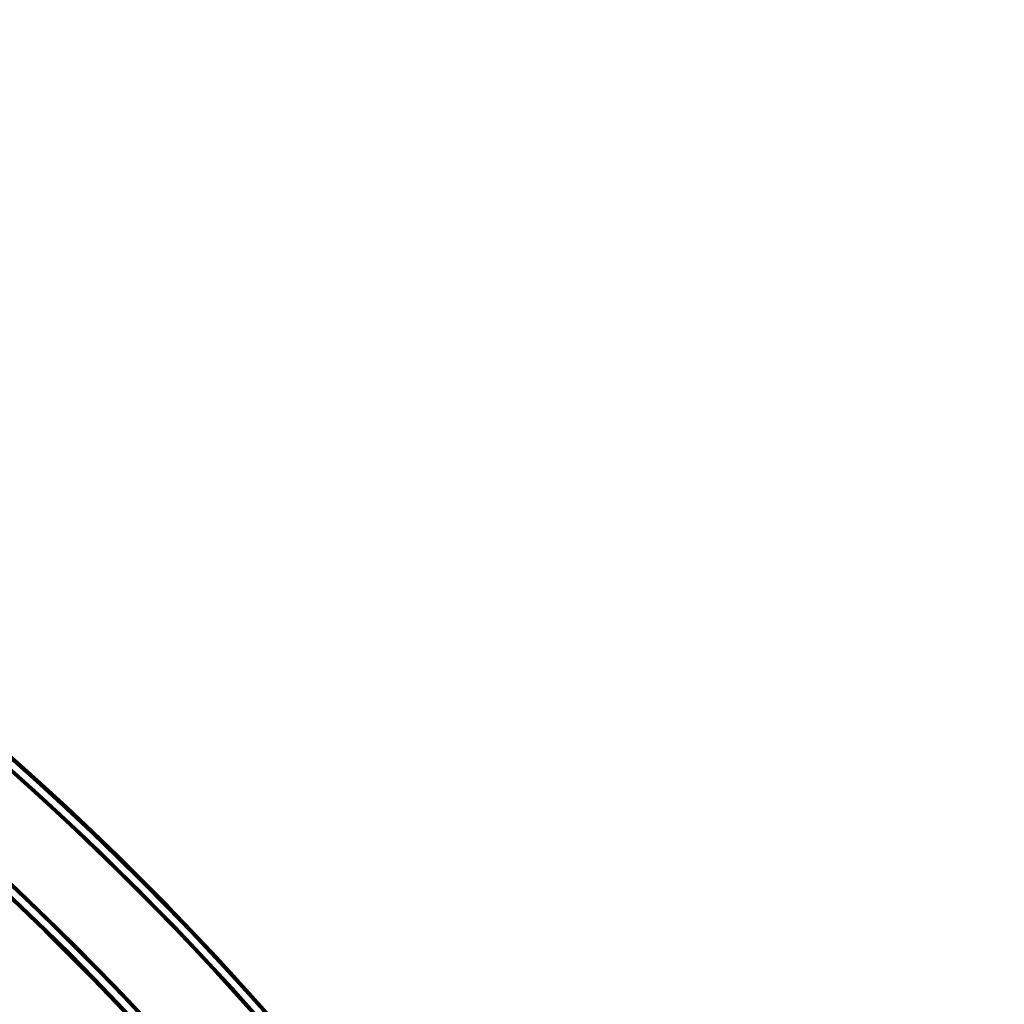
# Model space of a CAD drawing. Header units: millimetres. Extents: x -1503 to 2224, y -4278 to 2541.
# Tile 48 of 50: x 814 to 1069, y -2770 to -2514. Entities that reach past the tile are written whole.
import ezdxf

# ---------------------------------------------------------------- set-up
doc = ezdxf.new("R2010")
doc.units = ezdxf.units.MM
doc.header["$LTSCALE"] = 0.75
doc.layers.add('Visible', color=7, linetype='Continuous', lineweight=70)
doc.layers.add('Visible Narrow', color=7, linetype='Continuous', lineweight=35)

msp = doc.modelspace()

# ---------------------------------------------------------------- linework, layer by layer
at = {"layer": 'Visible', "extrusion": (-7.30938e-29, -5.96856e-13, -1)}
for radius in [763.5, 736.5]:
    msp.add_circle((-305.85, -3277.76, -27.4), radius, dxfattribs=at)
for radius, start, end in [(761, 117.53924, 152.46076), (739, 117.58742, 152.41258)]:
    msp.add_arc((-305.85, -3277.76, -27.6), radius, start, end, dxfattribs=at)
at = {"layer": 'Visible'}
for radius, start, end in [(760.9, 27.55838, 62.44162), (739.1, 27.54788, 62.45212)]:
    msp.add_arc((305.85, -3277.76, 27.8), radius, start, end, dxfattribs=at)
at = {"layer": 'Visible Narrow', "extrusion": (-7.30938e-29, -5.96856e-13, -1)}
for radius in [763, 761.3, 738.7, 737]:
    msp.add_circle((-305.85, -3277.76, -27.9), radius, dxfattribs=at)
at = {"layer": 'Visible Narrow'}
for radius, start, end in [(760.6, 27.55824, 62.44176), (739.4, 27.54803, 62.45197)]:
    msp.add_arc((305.85, -3277.76, 28.1), radius, start, end, dxfattribs=at)

doc.saveas('drawing.dxf')
